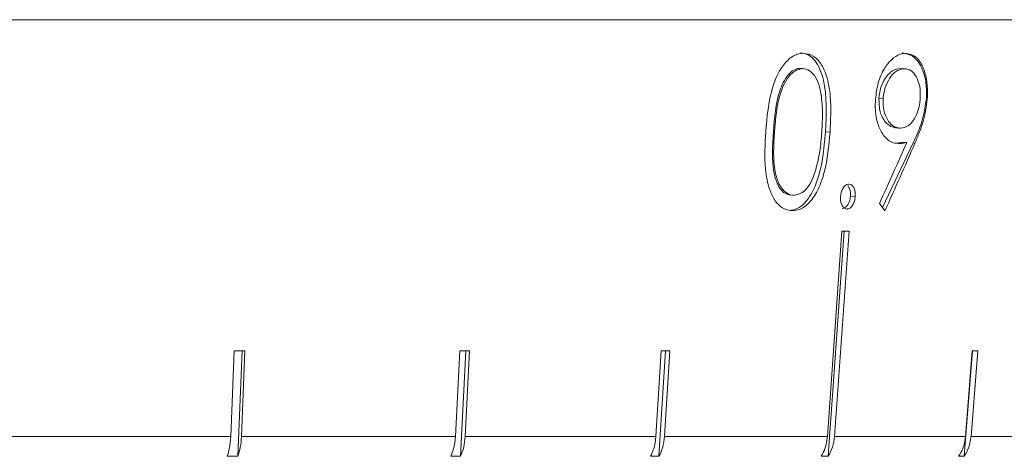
# Model space of a CAD drawing. Header units: inches. Extents: x -4 to 22.9, y -7.2 to 15.7.
# Tile 36 of 127: x -0.49 to 0.328, y 1.969 to 2.332. Entities that reach past the tile are written whole.
import ezdxf

# ---------------------------------------------------------------- set-up
doc = ezdxf.new("R2010")
doc.units = ezdxf.units.IN
doc.header["$MEASUREMENT"] = 0

msp = doc.modelspace()

# ---------------------------------------------------------------- linework, layer by layer
at = {"color": 7, "linetype": 'Continuous', "lineweight": 15}
for p, q in [((0.52525, 2.33192), (-2.41075, 2.33192)), ((0.1579, 2.29146), (0.16038, 2.29119)), ((0.16122, 2.29111), (0.15868, 2.29139)), ((0.24188, 2.29146), (0.24457, 2.29117)), ((0.24595, 2.29108), (0.24337, 2.29136)), ((0.22367, 2.26672), (0.22723, 2.26633)), ((0.26318, 2.26597), (0.26389, 2.26589)), ((0.13598, 2.23878), (0.13688, 2.23868)), ((0.1793, 2.23873), (0.18306, 2.23832)), ((0.23748, 2.24208), (0.24022, 2.24178)), ((0.25213, 2.2294), (0.22668, 2.17572)), ((0.24472, 2.23015), (0.24688, 2.22991)), ((0.25213, 2.2294), (0.25366, 2.22923)), ((0.14959, 2.18618), (0.15199, 2.18592)), ((0.20001, 2.1853), (0.20401, 2.18487)), ((0.19294, 2.15616), (0.18084, 1.98522)), ((0.18151, 1.96885), (0.19477, 2.15616)), ((0.18672, 1.98522), (0.19882, 2.15616)), ((-0.3122, 2.05654), (-0.31503, 1.98522)), ((-0.30905, 1.96885), (-0.30557, 2.05654)), ((-0.30612, 1.98522), (-0.30329, 2.05654)), ((-0.12465, 2.05654), (-0.12832, 1.98522)), ((-0.12402, 1.96885), (-0.11951, 2.05654)), ((-0.12023, 1.98522), (-0.11656, 2.05654)), ((0.04275, 2.05654), (0.03834, 1.98522)), ((0.04086, 1.96885), (0.04628, 2.05654)), ((0.04541, 1.98522), (0.04982, 2.05654)), ((0.29448, 1.96885), (0.30132, 2.05654)), ((0.30124, 2.05654), (0.29568, 1.98522)), ((0.30022, 1.98522), (0.30578, 2.05654)), ((-0.5077, 1.98522), (-0.31503, 1.98522)), ((-0.30612, 1.98522), (-0.12832, 1.98522)), ((-0.12023, 1.98522), (0.03834, 1.98522)), ((0.04541, 1.98522), (0.18084, 1.98522)), ((0.18672, 1.98522), (0.29568, 1.98522)), ((0.30022, 1.98522), (0.38002, 1.98522)), ((-0.30905, 1.96885), (-0.31796, 1.96885)), ((-0.12402, 1.96885), (-0.13211, 1.96885)), ((0.04086, 1.96885), (0.03379, 1.96885)), ((0.18151, 1.96885), (0.17563, 1.96885)), ((0.29448, 1.96885), (0.28994, 1.96885))]:
    msp.add_line(p, q, dxfattribs=at)
for centre, major_axis, ratio, start_param, end_param in [((-0.84313, 2.50631), (1.03519, 2.05478), 0.47984, 4.794204, 4.818459), ((-0.8432, 2.48682), (1.03373, 2.05355), 0.47967, 4.800206, 4.827081), ((-1.00288, 2.39663), (1.38739, -0.84041), 0.397416, 0.765782, 0.772087), ((-0.95153, 2.28024), (1.41826, -0.10065), 0.051167, 5.654986, 5.662037), ((-0.94764, 2.17985), (1.40946, -0.05633), 0.077831, 5.183203, 5.190298), ((-0.94909, 2.17985), (1.40947, -0.07285), 0.070593, 5.340823, 5.347917), ((-0.95038, 2.17985), (1.40947, -0.08753), 0.061627, 5.498082, 5.505176), ((-0.95236, 2.17985), (1.40949, -0.11005), 0.039478, 5.811493, 5.818588)]:
    msp.add_ellipse(centre, major_axis=major_axis, ratio=ratio, start_param=start_param, end_param=end_param, dxfattribs=at)
for points, knots in [([(0.12957, 2.23871), (0.13067, 2.25111), (0.13225, 2.269), (0.14022, 2.28899), (0.14761, 2.29872), (0.1548, 2.30343), (0.1593, 2.30382), (0.16105, 2.30397)], [0, 0, 0, 0, 0.421422, 0.607743, 0.75665, 0.905696, 1, 1, 1, 1]), ([(0.15858, 2.30423), (0.16072, 2.30394), (0.16501, 2.30335), (0.17243, 2.29686), (0.18089, 2.27608), (0.17994, 2.25367), (0.1793, 2.23873)], [0, 0, 0, 0, 0.125616, 0.251232, 0.500607, 1, 1, 1, 1]), ([(0.16105, 2.30397), (0.16378, 2.30353), (0.16927, 2.30264), (0.17582, 2.29567), (0.18098, 2.28413), (0.18441, 2.26474), (0.18357, 2.2483), (0.18306, 2.23832)], [0, 0, 0, 0, 0.149598, 0.299876, 0.440818, 0.660676, 1, 1, 1, 1]), ([(0.22082, 2.26569), (0.2214, 2.27033), (0.22256, 2.27968), (0.22766, 2.29131), (0.23415, 2.29927), (0.24036, 2.30337), (0.24429, 2.30379), (0.24579, 2.30395)], [0, 0, 0, 0, 0.226797, 0.455848, 0.652562, 0.867451, 1, 1, 1, 1]), ([(0.24312, 2.30423), (0.24642, 2.30357), (0.253, 2.30226), (0.25985, 2.29207), (0.26333, 2.27929), (0.26323, 2.27041), (0.26318, 2.26597)], [0, 0, 0, 0, 0.279759, 0.559197, 0.779619, 1, 1, 1, 1]), ([(0.24579, 2.30395), (0.24841, 2.30348), (0.25367, 2.30256), (0.25968, 2.29487), (0.26317, 2.28414), (0.26428, 2.27408), (0.26399, 2.26791), (0.26389, 2.26589)], [0, 0, 0, 0, 0.239827, 0.481748, 0.693206, 0.899478, 1, 1, 1, 1]), ([(0.1579, 2.29146), (0.1562, 2.29117), (0.15279, 2.2906), (0.14643, 2.28486), (0.13819, 2.26785), (0.13686, 2.25042), (0.13598, 2.23878)], [0, 0, 0, 0, 0.1254207, 0.2509337, 0.499739, 1, 1, 1, 1]), ([(0.24188, 2.29146), (0.23956, 2.29109), (0.23493, 2.29035), (0.22911, 2.28404), (0.22491, 2.27588), (0.22409, 2.26977), (0.22367, 2.26672)], [0, 0, 0, 0, 0.280183, 0.56002, 0.78009, 1, 1, 1, 1]), ([(0.16038, 2.29119), (0.15832, 2.29084), (0.15418, 2.29013), (0.14848, 2.28474), (0.14329, 2.276), (0.13863, 2.26028), (0.13756, 2.2471), (0.13688, 2.23868)], [0, 0, 0, 0, 0.1406824, 0.2820176, 0.4233897, 0.6315796, 1, 1, 1, 1]), ([(0.17623, 2.2384), (0.17654, 2.24415), (0.17716, 2.2557), (0.17589, 2.27059), (0.17261, 2.28207), (0.16778, 2.28879), (0.16325, 2.29096), (0.16079, 2.29116), (0.16038, 2.29119)], [0, 0, 0, 0, 0.252942, 0.507452, 0.666681, 0.827449, 0.971153, 1, 1, 1, 1]), ([(0.24457, 2.29117), (0.24212, 2.29069), (0.23788, 2.28986), (0.23242, 2.28347), (0.22872, 2.27606), (0.22752, 2.26975), (0.22726, 2.26668), (0.22723, 2.26633)], [0, 0, 0, 0, 0.313539, 0.544549, 0.775772, 0.974978, 1, 1, 1, 1]), ([(0.25801, 2.26657), (0.25806, 2.26925), (0.25817, 2.27462), (0.25619, 2.282), (0.25281, 2.28779), (0.24862, 2.29085), (0.24572, 2.29108), (0.24457, 2.29117)], [0, 0, 0, 0, 0.192598, 0.386363, 0.6156, 0.847581, 1, 1, 1, 1]), ([(0.23965, 2.22891), (0.23708, 2.2293), (0.23191, 2.23008), (0.22576, 2.23753), (0.22164, 2.24772), (0.22042, 2.25775), (0.22073, 2.26384), (0.22082, 2.26569)], [0, 0, 0, 0, 0.237338, 0.476759, 0.6899463, 0.9060311, 1, 1, 1, 1]), ([(0.22367, 2.26672), (0.22377, 2.26276), (0.22396, 2.25482), (0.22845, 2.24704), (0.23358, 2.2426), (0.23723, 2.24218), (0.23905, 2.24197)], [0, 0, 0, 0, 0.278424, 0.558364, 0.77908, 1, 1, 1, 1]), ([(0.22723, 2.26633), (0.22718, 2.26378), (0.22709, 2.25865), (0.22914, 2.25142), (0.23262, 2.24562), (0.2371, 2.24212), (0.24027, 2.24182), (0.24169, 2.24169)], [0, 0, 0, 0, 0.18022, 0.361621, 0.589366, 0.815567, 1, 1, 1, 1]), ([(0.24169, 2.24169), (0.24394, 2.24205), (0.24774, 2.24267), (0.25255, 2.24809), (0.25588, 2.25472), (0.25753, 2.26136), (0.2579, 2.26538), (0.25801, 2.26657)], [0, 0, 0, 0, 0.295313, 0.499596, 0.703505, 0.912396, 1, 1, 1, 1]), ([(0.26318, 2.26597), (0.26193, 2.25858), (0.25967, 2.24534), (0.25444, 2.23428), (0.25213, 2.2294)], [0, 0, 0, 0, 0.558189, 1, 1, 1, 1]), ([(0.26389, 2.26589), (0.26297, 2.25951), (0.26154, 2.24969), (0.2573, 2.23793), (0.25488, 2.23214), (0.25366, 2.22923)], [0, 0, 0, 0, 0.480037, 0.73855, 1, 1, 1, 1]), ([(0.15177, 2.17306), (0.14911, 2.17347), (0.14379, 2.17431), (0.13715, 2.18098), (0.13184, 2.19209), (0.12811, 2.2116), (0.12901, 2.22822), (0.12957, 2.23871)], [0, 0, 0, 0, 0.145314, 0.291399, 0.430589, 0.64071, 1, 1, 1, 1]), ([(0.13598, 2.23878), (0.13521, 2.22714), (0.13406, 2.20971), (0.13992, 2.19273), (0.14546, 2.18701), (0.14878, 2.1864), (0.15044, 2.1861)], [0, 0, 0, 0, 0.5003022, 0.7490882, 0.8745988, 1, 1, 1, 1]), ([(0.13688, 2.23868), (0.13618, 2.22722), (0.13524, 2.21187), (0.14023, 2.19512), (0.14543, 2.18817), (0.15013, 2.18605), (0.15255, 2.18586), (0.15291, 2.18583)], [0, 0, 0, 0, 0.492978, 0.660482, 0.829457, 0.975094, 1, 1, 1, 1]), ([(0.1793, 2.23873), (0.17867, 2.23141), (0.17739, 2.2168), (0.17233, 2.1954), (0.1642, 2.18074), (0.15586, 2.17422), (0.1515, 2.17362), (0.14932, 2.17332)], [0, 0, 0, 0, 0.250979, 0.501092, 0.749638, 0.874821, 1, 1, 1, 1]), ([(0.18306, 2.23832), (0.18202, 2.22707), (0.18051, 2.21068), (0.17371, 2.19094), (0.16667, 2.17969), (0.15877, 2.17378), (0.15378, 2.17327), (0.15177, 2.17306)], [0, 0, 0, 0, 0.381244, 0.555512, 0.731161, 0.891598, 1, 1, 1, 1]), ([(0.17111, 2.20711), (0.17179, 2.20963), (0.17315, 2.21469), (0.17504, 2.22516), (0.17575, 2.23311), (0.17623, 2.2384)], [0, 0, 0, 0, 0.250494, 0.501064, 1, 1, 1, 1]), ([(0.24472, 2.23015), (0.24326, 2.22984), (0.24066, 2.2293), (0.23807, 2.22923), (0.23693, 2.2292)], [0, 0, 0, 0, 0.559931, 1, 1, 1, 1]), ([(0.24688, 2.22991), (0.24568, 2.22963), (0.24388, 2.22919), (0.24146, 2.22898), (0.24025, 2.22893), (0.23965, 2.22891)], [0, 0, 0, 0, 0.4989565, 0.7493447, 1, 1, 1, 1]), ([(0.15291, 2.18583), (0.15526, 2.18629), (0.15964, 2.18716), (0.16527, 2.19315), (0.16891, 2.20009), (0.17047, 2.20507), (0.17111, 2.20711)], [0, 0, 0, 0, 0.300701, 0.5605535, 0.8200359, 1, 1, 1, 1]), ([(0.19177, 2.18487), (0.19196, 2.18631), (0.19233, 2.18912), (0.19405, 2.19239), (0.19602, 2.1946), (0.19763, 2.19514), (0.19849, 2.19522), (0.19866, 2.19524)], [0, 0, 0, 0, 0.263862, 0.511656, 0.733122, 0.948033, 1, 1, 1, 1]), ([(0.19775, 2.19388), (0.19823, 2.19329), (0.19925, 2.19202), (0.20007, 2.18888), (0.20003, 2.18649), (0.20001, 2.1853)], [0, 0, 0, 0, 0.307555, 0.653723, 1, 1, 1, 1]), ([(0.19866, 2.19524), (0.19943, 2.19511), (0.20099, 2.19484), (0.20273, 2.19258), (0.20384, 2.18963), (0.2041, 2.1869), (0.20403, 2.18528), (0.20401, 2.18487)], [0, 0, 0, 0, 0.2437463, 0.4906928, 0.7011257, 0.9228785, 1, 1, 1, 1]), ([(0.20001, 2.1853), (0.19979, 2.18377), (0.19935, 2.18072), (0.19745, 2.17734), (0.1953, 2.17526), (0.19387, 2.17503), (0.19316, 2.17492)], [0, 0, 0, 0, 0.279585, 0.559454, 0.779697, 1, 1, 1, 1]), ([(0.19719, 2.17449), (0.19642, 2.17462), (0.19487, 2.17488), (0.19314, 2.17713), (0.19201, 2.17992), (0.19169, 2.18263), (0.19175, 2.18428), (0.19177, 2.18487)], [0, 0, 0, 0, 0.2413989, 0.4857498, 0.6948723, 0.8920885, 1, 1, 1, 1]), ([(0.20401, 2.18487), (0.20384, 2.18355), (0.2035, 2.18092), (0.20196, 2.1777), (0.20009, 2.17541), (0.19842, 2.17459), (0.19746, 2.17451), (0.19719, 2.17449)], [0, 0, 0, 0, 0.2402601, 0.4832043, 0.700194, 0.9154812, 1, 1, 1, 1]), ([(-0.31503, 1.98522), (-0.31531, 1.98175), (-0.31578, 1.97583), (-0.31732, 1.97089), (-0.31796, 1.96885)], [0, 0, 0, 0, 0.585345, 1, 1, 1, 1]), ([(-0.30905, 1.96885), (-0.3083, 1.97133), (-0.30678, 1.97631), (-0.30635, 1.98224), (-0.30612, 1.98522)], [0, 0, 0, 0, 0.496854, 1, 1, 1, 1]), ([(-0.12832, 1.98522), (-0.12868, 1.98175), (-0.12929, 1.97583), (-0.13128, 1.97089), (-0.13211, 1.96885)], [0, 0, 0, 0, 0.585345, 1, 1, 1, 1]), ([(-0.12402, 1.96885), (-0.12304, 1.97133), (-0.12108, 1.97631), (-0.12052, 1.98224), (-0.12023, 1.98522)], [0, 0, 0, 0, 0.496778, 1, 1, 1, 1]), ([(0.03834, 1.98522), (0.03791, 1.98175), (0.03717, 1.97583), (0.03478, 1.97089), (0.03379, 1.96885)], [0, 0, 0, 0, 0.585345, 1, 1, 1, 1]), ([(0.04086, 1.96885), (0.04203, 1.97133), (0.04439, 1.97631), (0.04507, 1.98224), (0.04541, 1.98522)], [0, 0, 0, 0, 0.496659, 1, 1, 1, 1]), ([(0.18084, 1.98522), (0.18035, 1.98175), (0.17951, 1.97583), (0.17677, 1.97089), (0.17563, 1.96885)], [0, 0, 0, 0, 0.585345, 1, 1, 1, 1]), ([(0.18151, 1.96885), (0.18285, 1.97133), (0.18555, 1.97631), (0.18633, 1.98224), (0.18672, 1.98522)], [0, 0, 0, 0, 0.496778, 1, 1, 1, 1]), ([(0.29568, 1.98522), (0.29514, 1.98175), (0.29421, 1.97583), (0.29119, 1.97089), (0.28994, 1.96885)], [0, 0, 0, 0, 0.585345, 1, 1, 1, 1]), ([(0.29448, 1.96885), (0.29596, 1.97133), (0.29893, 1.97631), (0.29979, 1.98224), (0.30022, 1.98522)], [0, 0, 0, 0, 0.496854, 1, 1, 1, 1])]:
    msp.add_open_spline(points, degree=3, knots=knots, dxfattribs=at)

doc.saveas('drawing.dxf')
